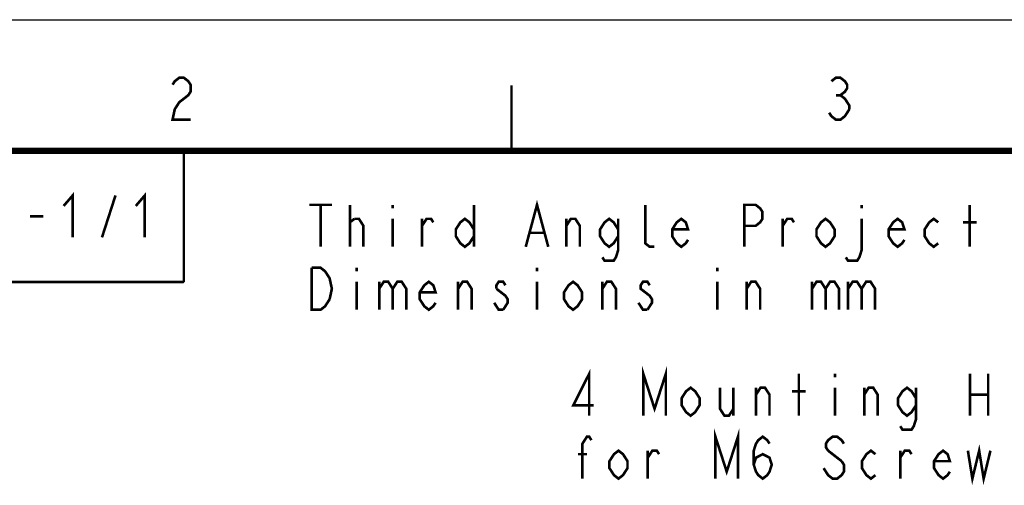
# Model space of a CAD drawing. Extents: x 0 to 420, y 0 to 297.
# Tile 36 of 86: x 72 to 148, y 261 to 297. Entities that reach past the tile are written whole.
import ezdxf

# ---------------------------------------------------------------- set-up
doc = ezdxf.new("R2010")
doc.units = 0
doc.header["$LTSCALE"] = 23.1
doc.layers.get('0').update_dxf_attribs({"linetype": 'CONTINUOUS'})
doc.layers.add('ALL_NOTE', color=7, linetype='CONTINUOUS')

msp = doc.modelspace()

# ---------------------------------------------------------------- linework, layer by layer
at = {"color": 7, "linetype": 'CONTINUOUS'}
msp.add_line((0, 297), (420, 297), dxfattribs=at)
at = {"color": 2, "linetype": 'CONTINUOUS'}
for p, q in [((25, 287), (85, 287)), ((85, 287), (85, 277)), ((25, 277), (85, 277))]:
    msp.add_line(p, q, dxfattribs=at)
at = {"color": 2, "linetype": 'CONTINUOUS', "const_width": 0.2}
for points in [[(84.14, 292.043), (84.312, 292.309), (84.656, 292.576), (85, 292.576), (85.344, 292.309), (85.516, 292.043), (85.516, 291.509), (85.344, 291.243), (85, 290.976), (84.656, 290.709), (84.312, 290.176), (84.14, 289.376), (85.516, 289.376)], [(134.414, 292.309), (134.758, 292.576), (135.102, 292.576), (135.446, 292.309), (135.618, 292.043), (135.618, 291.776), (135.446, 291.509), (135.102, 291.243), (135.446, 290.976), (135.618, 290.709), (135.79, 290.443), (135.79, 290.176)], [(134.758, 291.243), (135.102, 291.243)], [(135.79, 290.176), (135.446, 289.643), (135.102, 289.376), (134.758, 289.376), (134.414, 289.643), (134.242, 289.909)]]:
    msp.add_lwpolyline(points, dxfattribs=at)
at = {"color": 7, "linetype": 'CONTINUOUS'}
for points, const_width in [([(110, 287), (110, 292)], 0.18), ([(25, 287), (410, 287)], 0.5), ([(85, 277), (85, 287)], 0.18), ([(85, 277), (25, 277)], 0.18)]:
    msp.add_lwpolyline(points, dxfattribs=dict(at, const_width=const_width))
at = {"layer": 'ALL_NOTE', "color": 2, "linetype": 'CONTINUOUS', "const_width": 0.2}
for points in [[(75.832, 282.8), (76.52, 283.6), (76.52, 280.4)], [(78.756, 280.4), (79.788, 283.6)], [(81.336, 282.8), (82.024, 283.6), (82.024, 280.4)], [(111.091, 279.684), (111.951, 282.884), (112.811, 279.684)], [(94.579, 282.884), (96.299, 282.884)], [(95.439, 282.884), (95.439, 279.684)], [(97.675, 279.684), (97.675, 282.884)], [(100.943, 282.884), (100.943, 282.617)], [(107.135, 282.884), (107.135, 279.684)], [(120.895, 279.684), (120.551, 279.684), (120.207, 279.951), (120.207, 282.884)], [(127.775, 279.684), (127.775, 282.884), (128.635, 282.884), (128.979, 282.617), (129.151, 282.351), (129.151, 281.817), (128.979, 281.551), (128.635, 281.284), (127.775, 281.284)], [(136.719, 282.884), (136.719, 282.617)], [(144.975, 279.684), (144.975, 282.884)], [(73.252, 282), (74.284, 282)], [(97.675, 281.551), (98.019, 281.817)], [(98.019, 281.817), (98.363, 281.817), (98.707, 281.284), (98.707, 279.684)], [(100.943, 281.817), (100.943, 279.684)], [(103.179, 281.284), (103.523, 281.817), (103.867, 281.817), (104.039, 281.551)], [(103.179, 279.684), (103.179, 281.817)], [(107.135, 280.484), (106.791, 279.951), (106.447, 279.684), (106.103, 279.951), (105.759, 280.484), (105.759, 281.017), (106.103, 281.551), (106.447, 281.817), (106.791, 281.551), (107.135, 281.017)], [(114.187, 281.284), (114.531, 281.817), (114.875, 281.817), (115.219, 281.284), (115.219, 279.684)], [(114.187, 279.684), (114.187, 281.817)], [(118.143, 280.484), (117.799, 279.951), (117.455, 279.684), (117.111, 279.951), (116.767, 280.484), (116.767, 281.017), (117.111, 281.551), (117.455, 281.817), (117.799, 281.551), (118.143, 281.017)], [(118.143, 281.817), (118.143, 279.417), (117.971, 278.884), (117.799, 278.617), (117.111, 278.617), (116.939, 278.884)], [(123.475, 280.217), (123.303, 279.951), (122.959, 279.684), (122.615, 279.951), (122.271, 280.484), (122.271, 281.017), (122.615, 281.551), (122.959, 281.817), (123.303, 281.551), (123.475, 281.017), (122.271, 281.017)], [(130.699, 281.284), (131.043, 281.817), (131.387, 281.817), (131.559, 281.551)], [(130.699, 279.684), (130.699, 281.817)], [(134.655, 280.484), (134.311, 279.951), (133.967, 279.684), (133.623, 279.951), (133.279, 280.484), (133.279, 281.017), (133.623, 281.551), (133.967, 281.817), (134.311, 281.551), (134.655, 281.017), (134.655, 280.484)], [(136.719, 281.817), (136.719, 279.417), (136.547, 278.884), (136.375, 278.617), (135.687, 278.617), (135.515, 278.884)], [(139.987, 280.217), (139.815, 279.951), (139.471, 279.684), (139.127, 279.951), (138.783, 280.484), (138.783, 281.017), (139.127, 281.551), (139.471, 281.817), (139.815, 281.551), (139.987, 281.017), (138.783, 281.017)], [(142.567, 279.951), (142.223, 279.684), (141.879, 279.951), (141.535, 280.484), (141.535, 281.017), (141.879, 281.551), (142.223, 281.817), (142.567, 281.551)], [(144.459, 281.551), (145.491, 281.551)], [(111.435, 280.751), (112.467, 280.751)], [(96.127, 275.684), (95.783, 275.151), (95.439, 274.884), (94.751, 274.884), (94.751, 278.084)], [(94.751, 278.084), (95.439, 278.084), (95.783, 277.817), (95.955, 277.551), (96.127, 277.284), (96.299, 276.484), (96.127, 275.684)], [(98.191, 278.084), (98.191, 277.817)], [(111.951, 278.084), (111.951, 277.817)], [(125.711, 278.084), (125.711, 277.817)], [(98.191, 277.017), (98.191, 274.884)], [(99.911, 276.484), (100.255, 277.017), (100.599, 277.017), (100.943, 276.484), (100.943, 274.884)], [(99.911, 277.017), (99.911, 274.884)], [(100.943, 276.484), (101.287, 277.017), (101.631, 277.017), (101.975, 276.484), (101.975, 274.884)], [(104.211, 275.417), (104.039, 275.151), (103.695, 274.884), (103.351, 275.151), (103.007, 275.684), (103.007, 276.217), (103.351, 276.751), (103.695, 277.017), (104.039, 276.751), (104.211, 276.217), (103.007, 276.217)], [(105.931, 276.484), (106.275, 277.017), (106.619, 277.017), (106.963, 276.484), (106.963, 274.884)], [(105.931, 274.884), (105.931, 277.017)], [(109.543, 276.751), (109.371, 277.017), (109.027, 277.017), (108.855, 276.751), (108.855, 276.484)], [(108.855, 276.484), (109.543, 275.951), (109.715, 275.684), (109.715, 275.417), (109.371, 274.884)], [(111.951, 277.017), (111.951, 274.884)], [(115.391, 275.684), (115.047, 275.151), (114.703, 274.884), (114.359, 275.151), (114.015, 275.684), (114.015, 276.217), (114.359, 276.751), (114.703, 277.017), (115.047, 276.751), (115.391, 276.217), (115.391, 275.684)], [(116.939, 276.484), (117.283, 277.017), (117.627, 277.017), (117.971, 276.484), (117.971, 274.884)], [(116.939, 274.884), (116.939, 277.017)], [(120.551, 276.751), (120.379, 277.017), (120.035, 277.017), (119.863, 276.751), (119.863, 276.484), (120.207, 276.217), (120.551, 275.951), (120.723, 275.684), (120.723, 275.417), (120.379, 274.884)], [(125.711, 277.017), (125.711, 274.884)], [(127.947, 276.484), (128.291, 277.017), (128.635, 277.017), (128.979, 276.484), (128.979, 274.884)], [(127.947, 274.884), (127.947, 277.017)], [(132.935, 276.484), (133.279, 277.017), (133.623, 277.017), (133.967, 276.484), (133.967, 274.884)], [(132.935, 277.017), (132.935, 274.884)], [(133.967, 276.484), (134.311, 277.017), (134.655, 277.017), (134.999, 276.484), (134.999, 274.884)], [(135.687, 276.484), (136.031, 277.017), (136.375, 277.017), (136.719, 276.484), (136.719, 274.884)], [(135.687, 277.017), (135.687, 274.884)], [(136.719, 276.484), (137.063, 277.017), (137.407, 277.017), (137.751, 276.484), (137.751, 274.884)], [(109.371, 274.884), (109.027, 274.884), (108.855, 275.151), (108.683, 275.417)], [(120.379, 274.884), (120.035, 274.884), (119.863, 275.151), (119.691, 275.417)], [(120.061, 266.806), (120.061, 270.006), (120.921, 267.339), (121.781, 270.006), (121.781, 266.806)], [(115.933, 266.806), (115.933, 270.006), (114.729, 267.606), (116.277, 267.606)], [(131.929, 266.806), (131.929, 270.006)], [(134.681, 270.006), (134.681, 269.739)], [(145.001, 270.006), (145.001, 266.806)], [(146.377, 270.006), (146.377, 266.806)], [(124.361, 267.606), (124.017, 267.073), (123.673, 266.806), (123.329, 267.073), (122.985, 267.606), (122.985, 268.139), (123.329, 268.673), (123.673, 268.939), (124.017, 268.673), (124.361, 268.139), (124.361, 267.606)], [(125.909, 268.939), (125.909, 267.339), (126.253, 266.806), (126.597, 266.806), (126.941, 267.339)], [(126.941, 268.939), (126.941, 266.806)], [(128.661, 268.406), (129.005, 268.939), (129.349, 268.939), (129.693, 268.406), (129.693, 266.806)], [(128.661, 266.806), (128.661, 268.939)], [(134.681, 268.939), (134.681, 266.806)], [(136.917, 268.406), (137.261, 268.939), (137.605, 268.939), (137.949, 268.406), (137.949, 266.806)], [(136.917, 266.806), (136.917, 268.939)], [(140.873, 267.606), (140.529, 267.073), (140.185, 266.806), (139.841, 267.073), (139.497, 267.606), (139.497, 268.139), (139.841, 268.673), (140.185, 268.939), (140.529, 268.673), (140.873, 268.139)], [(140.873, 268.939), (140.873, 266.539), (140.701, 266.006), (140.529, 265.739), (139.841, 265.739), (139.669, 266.006)], [(131.413, 268.673), (132.445, 268.673)], [(145.001, 268.406), (146.377, 268.406)], [(115.417, 262.006), (115.417, 264.673), (115.761, 265.206), (115.933, 265.206), (116.105, 264.939)], [(125.565, 262.006), (125.565, 265.206), (126.425, 262.539), (127.285, 265.206), (127.285, 262.006)], [(128.489, 263.073), (128.661, 263.606), (129.177, 263.873), (129.693, 263.606), (129.865, 263.073), (129.693, 262.539), (129.521, 262.273), (129.177, 262.006), (128.833, 262.273), (128.661, 262.539), (128.489, 263.073), (128.489, 264.139), (128.661, 264.673), (128.833, 264.939), (129.177, 265.206), (129.521, 264.939), (129.693, 264.673)], [(135.369, 264.673), (135.197, 264.939), (134.853, 265.206), (134.509, 265.206), (134.165, 264.939), (133.993, 264.673), (133.993, 264.406), (134.165, 264.139)], [(144.829, 264.139), (145.173, 262.006), (145.689, 264.139), (146.033, 262.006), (146.549, 264.139)], [(115.073, 263.873), (115.761, 263.873)], [(118.857, 262.806), (118.513, 262.273), (118.169, 262.006), (117.825, 262.273), (117.481, 262.806), (117.481, 263.339), (117.825, 263.873), (118.169, 264.139), (118.513, 263.873), (118.857, 263.339), (118.857, 262.806)], [(120.405, 263.606), (120.749, 264.139), (121.093, 264.139), (121.265, 263.873)], [(120.405, 262.006), (120.405, 264.139)], [(134.165, 264.139), (135.197, 263.339)], [(137.777, 262.273), (137.433, 262.006), (137.089, 262.273), (136.745, 262.806), (136.745, 263.339), (137.089, 263.873), (137.433, 264.139), (137.777, 263.873)], [(139.669, 263.606), (140.013, 264.139), (140.357, 264.139), (140.529, 263.873)], [(139.669, 262.006), (139.669, 264.139)], [(143.453, 262.539), (143.281, 262.273), (142.937, 262.006), (142.593, 262.273), (142.249, 262.806), (142.249, 263.339), (142.593, 263.873), (142.937, 264.139), (143.281, 263.873), (143.453, 263.339), (142.249, 263.339)], [(135.197, 263.339), (135.369, 263.073), (135.369, 262.539), (135.197, 262.273), (134.853, 262.006), (134.509, 262.006), (134.165, 262.273), (133.993, 262.539), (133.821, 262.806)]]:
    msp.add_lwpolyline(points, dxfattribs=at)

doc.saveas('drawing.dxf')
